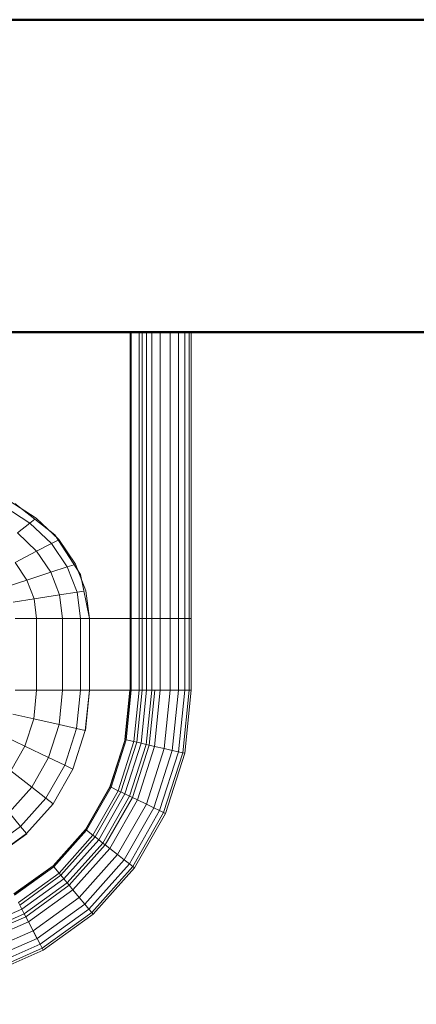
# Model space of a CAD drawing. Header units: millimetres. Extents: x -6579 to 21413, y 4748 to 42777.
# Tile 30 of 79: x 11635 to 11888, y 42146 to 42776. Entities that reach past the tile are written whole.
import ezdxf

# ---------------------------------------------------------------- set-up
doc = ezdxf.new("R2010")
doc.units = ezdxf.units.MM
for name, color, linetype, lineweight in [('A-WALL-____-MCUT', 113, 'Continuous', 50), ('A-WALL-____-OTLN', 113, 'Continuous', 20), ('M-EQPM-____-OTLN', 50, 'Continuous', 20)]:
    doc.layers.add(name, color=color, linetype=linetype, lineweight=lineweight)

# ---------------------------------------------------------------- blocks, each defined once
blk = doc.blocks.new('Прямая форма - 83 new-612000-В_Этаж 03_Отопление')
at = {"layer": 'A-WALL-____-MCUT', "color": 9}
for p, q in [((1750, 0), (300, 0)), ((300, -200), (1750, -200))]:
    blk.add_line(p, q, dxfattribs=at)
blk = doc.blocks.new('Прямая форма - SW - 005-612001-В_Этаж 03_Отопление')
blk.add_blockref('Прямая форма - 83 new-612000-В_Этаж 03_Отопление', (0, 0))
blk = doc.blocks.new('Прямая форма - 83 new-608916-В_Этаж 03_Отопление')
at = {"layer": 'M-EQPM-____-OTLN', "color": 253}
for p, q in [((260.87, 0), (260.87, -183.24)), ((260.84, -183.27), (260.84, 0)), ((261.6, -183.27), (261.6, 0)), ((266.64, -183.27), (266.64, 0)), ((268.48, -183.27), (268.48, 0)), ((271.3, -183.27), (271.3, 0)), ((274.68, -183.27), (274.68, 0)), ((280.15, -183.27), (280.15, 0)), ((286.45, -183.27), (286.45, 0)), ((291.73, -183.27), (291.73, 0)), ((295.82, -183.27), (295.82, 0)), ((298.6, -183.27), (298.6, 0)), ((299.99, -183.27), (299.99, 0)), ((196.74, -122.16), (180.04, -111.41)), ((183.25, -107.65), (200.82, -118.96)), ((212.64, -129.78), (186.98, -109.66)), ((200.82, -118.96), (215.24, -132.74)), ((196.74, -122.16), (188.7, -128.46)), ((199.83, -119.73), (196.74, -122.16)), ((210.44, -135.26), (196.74, -122.16)), ((200.99, -140.21), (188.7, -128.46)), ((213.45, -131.03), (209.86, -127.6)), ((229.11, -155.13), (212.64, -129.78)), ((210.44, -135.26), (200.99, -140.21)), ((214.73, -133.01), (210.44, -135.26)), ((220.62, -150.2), (210.44, -135.26)), ((215.24, -132.74), (225.96, -148.47)), ((200.99, -140.21), (187.18, -147.45)), ((210.13, -153.61), (200.99, -140.21)), ((194.78, -158.6), (187.18, -147.45)), ((220.62, -150.2), (210.13, -153.61)), ((224.98, -148.78), (220.62, -150.2)), ((226.89, -166.41), (220.62, -150.2)), ((225.96, -148.47), (232.55, -165.53)), ((210.13, -153.61), (194.78, -158.6)), ((215.75, -168.15), (210.13, -153.61)), ((229.73, -158.23), (227.69, -152.95)), ((234.78, -183.24), (229.11, -155.13)), ((194.78, -158.6), (182.09, -162.72)), ((199.45, -170.69), (194.78, -158.6)), ((215.75, -168.15), (199.45, -170.69)), ((226.89, -166.41), (215.75, -168.15)), ((217.65, -183.27), (215.75, -168.15)), ((231.25, -165.73), (226.89, -166.41)), ((229.01, -183.27), (226.89, -166.41)), ((232.55, -165.53), (234.78, -183.27)), ((199.45, -170.69), (185.98, -172.79)), ((201.03, -183.27), (199.45, -170.69)), ((187.3, -183.27), (201.03, -183.27)), ((201.03, -183.27), (187.3, -183.27)), ((201.03, -229.09), (201.03, -183.27)), ((201.03, -183.27), (217.65, -183.27)), ((217.65, -183.27), (201.03, -183.27)), ((217.65, -229.09), (217.65, -183.27)), ((217.65, -183.27), (229.01, -183.27)), ((229.01, -183.27), (217.65, -183.27)), ((229.01, -229.09), (229.01, -183.27)), ((229.01, -183.27), (234.78, -183.27)), ((234.78, -183.27), (229.01, -183.27)), ((260.84, -183.24), (234.78, -183.24)), ((234.78, -229.09), (234.78, -183.27)), ((234.78, -183.27), (260.84, -183.27)), ((260.84, -229.09), (260.84, -183.27)), ((261.6, -183.27), (260.87, -183.27)), ((260.87, -183.27), (261.6, -183.27)), ((266.64, -183.27), (261.6, -183.27)), ((261.6, -229.09), (261.6, -183.27)), ((261.6, -183.27), (266.64, -183.27)), ((268.48, -183.27), (266.64, -183.27)), ((266.64, -229.09), (266.64, -183.27)), ((266.64, -183.27), (268.48, -183.27)), ((271.3, -183.27), (268.48, -183.27)), ((268.48, -229.09), (268.48, -183.27)), ((268.48, -183.27), (271.3, -183.27)), ((274.68, -183.27), (271.3, -183.27)), ((271.3, -229.09), (271.3, -183.27)), ((271.3, -183.27), (274.68, -183.27)), ((276.59, -183.27), (274.68, -183.27)), ((274.68, -229.09), (274.68, -183.27)), ((274.68, -183.27), (276.59, -183.27)), ((280.15, -183.27), (276.59, -183.27)), ((276.59, -183.27), (280.15, -183.27)), ((286.45, -183.27), (280.15, -183.27)), ((280.15, -229.09), (280.15, -183.27)), ((280.15, -183.27), (286.45, -183.27)), ((291.73, -183.27), (286.45, -183.27)), ((286.45, -229.09), (286.45, -183.27)), ((286.45, -183.27), (291.73, -183.27)), ((295.82, -183.27), (291.73, -183.27)), ((291.73, -229.09), (291.73, -183.27)), ((291.73, -183.27), (295.82, -183.27)), ((298.6, -183.27), (295.82, -183.27)), ((295.82, -229.09), (295.82, -183.27)), ((295.82, -183.27), (298.6, -183.27)), ((299.99, -183.27), (298.6, -183.27)), ((298.6, -229.09), (298.6, -183.27)), ((298.6, -183.27), (299.99, -183.27)), ((299.99, -229.09), (299.99, -183.27)), ((201.03, -229.09), (187.3, -229.09)), ((201.03, -229.09), (187.3, -229.09)), ((199.15, -247.41), (201.03, -229.09)), ((199.15, -247.41), (201.03, -229.09)), ((217.65, -229.09), (201.03, -229.09)), ((217.65, -229.09), (201.03, -229.09)), ((215.38, -251.11), (217.65, -229.09)), ((215.38, -251.11), (217.65, -229.09)), ((229.01, -229.09), (217.65, -229.09)), ((229.01, -229.09), (217.65, -229.09)), ((226.48, -253.64), (229.01, -229.09)), ((226.48, -253.64), (229.01, -229.09)), ((234.78, -229.09), (229.01, -229.09)), ((234.78, -229.09), (229.01, -229.09)), ((232.12, -254.93), (234.78, -229.09)), ((232.12, -254.93), (234.78, -229.09)), ((232.25, -254.96), (234.91, -229.09)), ((232.25, -254.96), (234.91, -229.09)), ((260.84, -229.09), (234.78, -229.09)), ((234.91, -229.09), (234.78, -229.09)), ((260.71, -229.09), (234.91, -229.09)), ((257.45, -260.7), (260.71, -229.09)), ((257.45, -260.7), (260.71, -229.09)), ((257.58, -260.73), (260.84, -229.09)), ((257.58, -260.73), (260.84, -229.09)), ((257.71, -260.76), (260.97, -229.09)), ((257.71, -260.76), (260.97, -229.09)), ((258.32, -260.9), (261.6, -229.09)), ((258.32, -260.9), (261.6, -229.09)), ((260.84, -229.09), (260.71, -229.09)), ((260.97, -229.09), (260.84, -229.09)), ((261.6, -229.09), (260.97, -229.09)), ((266.64, -229.09), (261.6, -229.09)), ((266.64, -229.09), (261.6, -229.09)), ((263.25, -262.03), (266.64, -229.09)), ((263.25, -262.03), (266.64, -229.09)), ((265.04, -262.43), (268.48, -229.09)), ((265.04, -262.43), (268.48, -229.09)), ((268.48, -229.09), (266.64, -229.09)), ((268.48, -229.09), (266.64, -229.09)), ((267.8, -263.06), (271.3, -229.09)), ((267.8, -263.06), (271.3, -229.09)), ((271.3, -229.09), (268.48, -229.09)), ((271.3, -229.09), (268.48, -229.09)), ((271.1, -263.82), (274.68, -229.09)), ((271.1, -263.82), (274.68, -229.09)), ((274.68, -229.09), (271.3, -229.09)), ((274.68, -229.09), (271.3, -229.09)), ((272.96, -264.24), (276.59, -229.09)), ((272.96, -264.24), (276.59, -229.09)), ((276.59, -229.09), (274.68, -229.09)), ((276.59, -229.09), (274.68, -229.09)), ((276.45, -265.04), (280.15, -229.09)), ((276.45, -265.04), (280.15, -229.09)), ((280.15, -229.09), (276.59, -229.09)), ((280.15, -229.09), (276.59, -229.09)), ((286.45, -229.09), (280.15, -229.09)), ((286.45, -229.09), (280.15, -229.09)), ((282.6, -266.44), (286.45, -229.09)), ((282.6, -266.44), (286.45, -229.09)), ((291.73, -229.09), (286.45, -229.09)), ((291.73, -229.09), (286.45, -229.09)), ((287.76, -267.61), (291.73, -229.09)), ((287.76, -267.61), (291.73, -229.09)), ((295.82, -229.09), (291.73, -229.09)), ((295.82, -229.09), (291.73, -229.09)), ((291.75, -268.53), (295.82, -229.09)), ((291.75, -268.53), (295.82, -229.09)), ((294.47, -269.15), (298.6, -229.09)), ((294.47, -269.15), (298.6, -229.09)), ((298.6, -229.09), (295.82, -229.09)), ((298.6, -229.09), (295.82, -229.09)), ((295.83, -269.46), (299.99, -229.09)), ((295.83, -269.46), (299.99, -229.09)), ((299.99, -229.09), (298.6, -229.09)), ((299.99, -229.09), (298.6, -229.09)), ((199.15, -247.41), (185.73, -244.35)), ((199.15, -247.41), (185.73, -244.35)), ((193.57, -264.88), (199.15, -247.41)), ((193.57, -264.88), (199.15, -247.41)), ((215.38, -251.11), (199.15, -247.41)), ((215.38, -251.11), (199.15, -247.41)), ((208.67, -272.12), (215.38, -251.11)), ((208.67, -272.12), (215.38, -251.11)), ((226.48, -253.64), (215.38, -251.11)), ((226.48, -253.64), (215.38, -251.11)), ((219, -277.06), (226.48, -253.64)), ((219, -277.06), (226.48, -253.64)), ((224.25, -279.58), (232.12, -254.93)), ((224.25, -279.58), (232.12, -254.93)), ((232.12, -254.93), (226.48, -253.64)), ((232.12, -254.93), (226.48, -253.64)), ((232.25, -254.96), (232.12, -254.93)), ((232.25, -254.96), (232.12, -254.93)), ((193.57, -264.88), (181.08, -258.9)), ((193.57, -264.88), (181.08, -258.9)), ((247.94, -290.92), (257.58, -260.73)), ((247.94, -290.92), (257.58, -260.73)), ((248.06, -290.98), (257.71, -260.76)), ((248.06, -290.98), (257.71, -260.76)), ((248.63, -291.25), (258.32, -260.9)), ((248.63, -291.25), (258.32, -260.9)), ((253.22, -293.45), (263.25, -262.03)), ((253.22, -293.45), (263.25, -262.03)), ((254.88, -294.24), (265.04, -262.43)), ((254.88, -294.24), (265.04, -262.43)), ((257.45, -260.7), (257.58, -260.73)), ((257.58, -260.73), (257.45, -260.7)), ((257.45, -295.47), (267.8, -263.06)), ((257.45, -295.47), (267.8, -263.06)), ((257.71, -260.76), (257.58, -260.73)), ((257.71, -260.76), (257.58, -260.73)), ((258.32, -260.9), (257.71, -260.76)), ((258.32, -260.9), (257.71, -260.76)), ((263.25, -262.03), (258.32, -260.9)), ((263.25, -262.03), (258.32, -260.9)), ((260.52, -296.94), (271.1, -263.82)), ((260.52, -296.94), (271.1, -263.82)), ((262.26, -297.78), (272.96, -264.24)), ((262.26, -297.78), (272.96, -264.24)), ((265.04, -262.43), (263.25, -262.03)), ((265.04, -262.43), (263.25, -262.03)), ((267.8, -263.06), (265.04, -262.43)), ((267.8, -263.06), (265.04, -262.43)), ((271.1, -263.82), (267.8, -263.06)), ((271.1, -263.82), (267.8, -263.06)), ((272.96, -264.24), (271.1, -263.82)), ((272.96, -264.24), (271.1, -263.82)), ((276.45, -265.04), (272.96, -264.24)), ((276.45, -265.04), (272.96, -264.24)), ((184.55, -280.71), (193.57, -264.88)), ((184.55, -280.71), (193.57, -264.88)), ((208.67, -272.12), (193.57, -264.88)), ((208.67, -272.12), (193.57, -264.88)), ((265.5, -299.33), (276.45, -265.04)), ((265.5, -299.33), (276.45, -265.04)), ((271.23, -302.07), (282.6, -266.44)), ((271.23, -302.07), (282.6, -266.44)), ((276.02, -304.37), (287.76, -267.61)), ((276.02, -304.37), (287.76, -267.61)), ((282.6, -266.44), (276.45, -265.04)), ((282.6, -266.44), (276.45, -265.04)), ((279.74, -306.15), (291.75, -268.53)), ((279.74, -306.15), (291.75, -268.53)), ((282.27, -307.36), (294.47, -269.15)), ((282.27, -307.36), (294.47, -269.15)), ((287.76, -267.61), (282.6, -266.44)), ((287.76, -267.61), (282.6, -266.44)), ((283.54, -307.97), (295.83, -269.46)), ((283.54, -307.97), (295.83, -269.46)), ((291.75, -268.53), (287.76, -267.61)), ((291.75, -268.53), (287.76, -267.61)), ((294.47, -269.15), (291.75, -268.53)), ((294.47, -269.15), (291.75, -268.53)), ((295.83, -269.46), (294.47, -269.15)), ((295.83, -269.46), (294.47, -269.15)), ((197.84, -291.15), (208.67, -272.12)), ((197.84, -291.15), (208.67, -272.12)), ((206.92, -298.28), (219, -277.06)), ((206.92, -298.28), (219, -277.06)), ((219, -277.06), (208.67, -272.12)), ((219, -277.06), (208.67, -272.12)), ((224.25, -279.58), (219, -277.06)), ((224.25, -279.58), (219, -277.06)), ((197.84, -291.15), (184.55, -280.71)), ((197.84, -291.15), (184.55, -280.71)), ((211.54, -301.9), (224.25, -279.58)), ((224.25, -279.58), (211.54, -301.9)), ((183.37, -307.32), (197.84, -291.15)), ((183.37, -307.32), (197.84, -291.15)), ((206.92, -298.28), (197.84, -291.15)), ((206.92, -298.28), (197.84, -291.15)), ((247.94, -290.92), (232.37, -318.27)), ((232.37, -318.27), (247.94, -290.92)), ((232.48, -318.35), (248.06, -290.98)), ((232.48, -318.35), (248.06, -290.98)), ((232.98, -318.74), (248.63, -291.25)), ((232.98, -318.74), (248.63, -291.25)), ((237.01, -321.91), (253.22, -293.45)), ((237.01, -321.91), (253.22, -293.45)), ((238.47, -323.06), (254.88, -294.24)), ((238.47, -323.06), (254.88, -294.24)), ((240.73, -324.84), (257.45, -295.47)), ((240.73, -324.84), (257.45, -295.47)), ((248.06, -290.98), (247.94, -290.92)), ((248.06, -290.98), (247.94, -290.92)), ((248.63, -291.25), (248.06, -290.98)), ((248.63, -291.25), (248.06, -290.98)), ((253.22, -293.45), (248.63, -291.25)), ((253.22, -293.45), (248.63, -291.25)), ((254.88, -294.24), (253.22, -293.45)), ((254.88, -294.24), (253.22, -293.45)), ((257.45, -295.47), (254.88, -294.24)), ((257.45, -295.47), (254.88, -294.24)), ((260.52, -296.94), (257.45, -295.47)), ((260.52, -296.94), (257.45, -295.47)), ((190.79, -316.32), (206.92, -298.28)), ((190.79, -316.32), (206.92, -298.28)), ((194.56, -320.89), (211.54, -301.9)), ((211.54, -301.9), (194.56, -320.89)), ((211.54, -301.9), (206.92, -298.28)), ((211.54, -301.9), (206.92, -298.28)), ((243.43, -326.96), (260.52, -296.94)), ((243.43, -326.96), (260.52, -296.94)), ((244.96, -328.16), (262.26, -297.78)), ((244.96, -328.16), (262.26, -297.78)), ((247.81, -330.39), (265.5, -299.33)), ((247.81, -330.39), (265.5, -299.33)), ((252.85, -334.35), (271.23, -302.07)), ((252.85, -334.35), (271.23, -302.07)), ((262.26, -297.78), (260.52, -296.94)), ((262.26, -297.78), (260.52, -296.94)), ((265.5, -299.33), (262.26, -297.78)), ((265.5, -299.33), (262.26, -297.78)), ((271.23, -302.07), (265.5, -299.33)), ((271.23, -302.07), (265.5, -299.33)), ((276.02, -304.37), (271.23, -302.07)), ((276.02, -304.37), (271.23, -302.07)), ((190.79, -316.32), (183.37, -307.32)), ((190.79, -316.32), (183.37, -307.32)), ((257.07, -337.66), (276.02, -304.37)), ((257.07, -337.66), (276.02, -304.37)), ((260.34, -340.23), (279.74, -306.15)), ((260.34, -340.23), (279.74, -306.15)), ((262.56, -341.98), (282.27, -307.36)), ((262.56, -341.98), (282.27, -307.36)), ((263.67, -342.85), (283.54, -307.97)), ((263.67, -342.85), (283.54, -307.97)), ((279.74, -306.15), (276.02, -304.37)), ((279.74, -306.15), (276.02, -304.37)), ((282.27, -307.36), (279.74, -306.15)), ((282.27, -307.36), (279.74, -306.15)), ((283.54, -307.97), (282.27, -307.36)), ((283.54, -307.97), (282.27, -307.36)), ((171.36, -330.35), (190.79, -316.32)), ((171.36, -330.35), (190.79, -316.32)), ((174.11, -335.65), (194.56, -320.89)), ((174.11, -335.65), (194.56, -320.89)), ((194.65, -320.99), (174.17, -335.77)), ((174.17, -335.77), (194.65, -320.99)), ((194.56, -320.89), (190.79, -316.32)), ((194.56, -320.89), (190.79, -316.32)), ((194.65, -320.99), (194.56, -320.89)), ((194.65, -320.99), (194.56, -320.89)), ((232.37, -318.27), (211.59, -341.52)), ((211.59, -341.52), (232.37, -318.27)), ((211.67, -341.62), (232.48, -318.35)), ((211.67, -341.62), (232.48, -318.35)), ((212.08, -342.12), (232.98, -318.74)), ((212.08, -342.12), (232.98, -318.74)), ((232.48, -318.35), (232.37, -318.27)), ((232.48, -318.35), (232.37, -318.27)), ((232.98, -318.74), (232.48, -318.35)), ((232.98, -318.74), (232.48, -318.35)), ((237.01, -321.91), (232.98, -318.74)), ((237.01, -321.91), (232.98, -318.74)), ((215.37, -346.11), (237.01, -321.91)), ((215.37, -346.11), (237.01, -321.91)), ((216.57, -347.56), (238.47, -323.06)), ((216.57, -347.56), (238.47, -323.06)), ((218.42, -349.8), (240.73, -324.84)), ((218.42, -349.8), (240.73, -324.84)), ((220.62, -352.47), (243.43, -326.96)), ((220.62, -352.47), (243.43, -326.96)), ((238.47, -323.06), (237.01, -321.91)), ((238.47, -323.06), (237.01, -321.91)), ((240.73, -324.84), (238.47, -323.06)), ((240.73, -324.84), (238.47, -323.06)), ((243.43, -326.96), (240.73, -324.84)), ((243.43, -326.96), (240.73, -324.84)), ((244.96, -328.16), (243.43, -326.96)), ((244.96, -328.16), (243.43, -326.96)), ((221.87, -353.98), (244.96, -328.16)), ((221.87, -353.98), (244.96, -328.16)), ((224.2, -356.81), (247.81, -330.39)), ((224.2, -356.81), (247.81, -330.39)), ((247.81, -330.39), (244.96, -328.16)), ((247.81, -330.39), (244.96, -328.16)), ((252.85, -334.35), (247.81, -330.39)), ((252.85, -334.35), (247.81, -330.39)), ((228.31, -361.79), (252.85, -334.35)), ((228.31, -361.79), (252.85, -334.35)), ((231.76, -365.97), (257.07, -337.66)), ((231.76, -365.97), (257.07, -337.66)), ((234.43, -369.21), (260.34, -340.23)), ((234.43, -369.21), (260.34, -340.23)), ((257.07, -337.66), (252.85, -334.35)), ((257.07, -337.66), (252.85, -334.35)), ((260.34, -340.23), (257.07, -337.66)), ((260.34, -340.23), (257.07, -337.66)), ((262.56, -341.98), (260.34, -340.23)), ((262.56, -341.98), (260.34, -340.23)), ((211.5, -341.42), (186.47, -359.48)), ((186.47, -359.48), (211.5, -341.42)), ((186.56, -359.58), (211.59, -341.52)), ((186.56, -359.58), (211.59, -341.52)), ((186.62, -359.7), (211.67, -341.62)), ((186.62, -359.7), (211.67, -341.62)), ((186.91, -360.29), (212.08, -342.12)), ((186.91, -360.29), (212.08, -342.12)), ((189.31, -364.92), (215.37, -346.11)), ((189.31, -364.92), (215.37, -346.11)), ((211.5, -341.42), (211.59, -341.52)), ((211.59, -341.52), (211.5, -341.42)), ((211.67, -341.62), (211.59, -341.52)), ((211.67, -341.62), (211.59, -341.52)), ((212.08, -342.12), (211.67, -341.62)), ((212.08, -342.12), (211.67, -341.62)), ((215.37, -346.11), (212.08, -342.12)), ((215.37, -346.11), (212.08, -342.12)), ((216.57, -347.56), (215.37, -346.11)), ((216.57, -347.56), (215.37, -346.11)), ((236.25, -371.41), (262.56, -341.98)), ((236.25, -371.41), (262.56, -341.98)), ((237.16, -372.51), (263.67, -342.85)), ((237.16, -372.51), (263.67, -342.85)), ((263.67, -342.85), (262.56, -341.98)), ((263.67, -342.85), (262.56, -341.98)), ((190.19, -366.61), (216.57, -347.56)), ((190.19, -366.61), (216.57, -347.56)), ((191.54, -369.2), (218.42, -349.8)), ((191.54, -369.2), (218.42, -349.8)), ((193.14, -372.31), (220.62, -352.47)), ((193.14, -372.31), (220.62, -352.47)), ((218.42, -349.8), (216.57, -347.56)), ((218.42, -349.8), (216.57, -347.56)), ((220.62, -352.47), (218.42, -349.8)), ((220.62, -352.47), (218.42, -349.8)), ((221.87, -353.98), (220.62, -352.47)), ((221.87, -353.98), (220.62, -352.47)), ((194.06, -374.06), (221.87, -353.98)), ((194.06, -374.06), (221.87, -353.98)), ((195.76, -377.34), (224.2, -356.81)), ((195.76, -377.34), (224.2, -356.81)), ((224.2, -356.81), (221.87, -353.98)), ((224.2, -356.81), (221.87, -353.98)), ((228.31, -361.79), (224.2, -356.81)), ((228.31, -361.79), (224.2, -356.81)), ((190.19, -366.59), (189.31, -364.91)), ((198.76, -383.13), (228.31, -361.79)), ((198.76, -383.13), (228.31, -361.79)), ((231.76, -365.97), (228.31, -361.79)), ((231.76, -365.97), (228.31, -361.79)), ((118.02, -401.46), (191.52, -369.2)), ((118.02, -401.46), (191.52, -369.2)), ((191.52, -369.21), (190.17, -366.62)), ((191.54, -369.19), (190.19, -366.59)), ((193.13, -372.32), (191.52, -369.21)), ((193.14, -372.29), (191.54, -369.19)), ((201.27, -387.98), (231.76, -365.97)), ((201.27, -387.98), (231.76, -365.97)), ((203.22, -391.74), (234.43, -369.21)), ((203.22, -391.74), (234.43, -369.21)), ((204.55, -394.29), (236.25, -371.41)), ((204.55, -394.29), (236.25, -371.41)), ((234.43, -369.21), (231.76, -365.97)), ((234.43, -369.21), (231.76, -365.97)), ((236.25, -371.41), (234.43, -369.21)), ((236.25, -371.41), (234.43, -369.21)), ((237.16, -372.51), (236.25, -371.41)), ((237.16, -372.51), (236.25, -371.41)), ((119.02, -404.84), (193.14, -372.29)), ((119.02, -404.84), (193.14, -372.29)), ((119.58, -406.75), (194.04, -374.05)), ((119.58, -406.75), (194.04, -374.05)), ((120.63, -410.31), (195.74, -377.33)), ((120.63, -410.31), (195.74, -377.33)), ((194.04, -374.07), (193.13, -372.32)), ((194.06, -374.05), (193.14, -372.29)), ((195.73, -377.33), (194.04, -374.07)), ((195.76, -377.33), (194.06, -374.05)), ((198.73, -383.11), (195.74, -377.35)), ((198.76, -383.11), (195.77, -377.35)), ((205.2, -395.58), (237.16, -372.51)), ((205.2, -395.58), (237.16, -372.51)), ((122.48, -416.6), (198.76, -383.11)), ((122.48, -416.6), (198.76, -383.11)), ((201.25, -387.96), (198.75, -383.14)), ((201.27, -387.96), (198.77, -383.14)), ((124.03, -421.88), (201.26, -387.97)), ((124.03, -421.88), (201.26, -387.97)), ((203.2, -391.72), (201.26, -387.99)), ((203.22, -391.72), (201.29, -387.99)), ((125.23, -425.96), (203.21, -391.73)), ((125.23, -425.96), (203.21, -391.73)), ((126.05, -428.75), (204.54, -394.29)), ((126.05, -428.75), (204.54, -394.29)), ((126.45, -430.14), (205.21, -395.56)), ((126.45, -430.14), (205.21, -395.56)), ((204.53, -394.28), (203.21, -391.75)), ((204.55, -394.28), (203.24, -391.75)), ((205.2, -395.58), (204.54, -394.3))]:
    blk.add_line(p, q, dxfattribs=at)
blk = doc.blocks.new('Прямая форма - FU - 054-612858-В_Этаж 03_Отопление')
blk.add_blockref('Прямая форма - 83 new-608916-В_Этаж 03_Отопление', (0, 0))
blk = doc.blocks.new('83 new_ifc_RVT-1-В_Этаж 03_Отопление')
at = {"layer": 'A-WALL-____-OTLN', "color": 253, "lineweight": 20}
blk.add_blockref('Прямая форма - SW - 005-612001-В_Этаж 03_Отопление', (20910.28, 42775.83), dxfattribs=at)
at = {"layer": 'M-EQPM-____-OTLN', "color": 253, "lineweight": 20}
blk.add_blockref('Прямая форма - FU - 054-612858-В_Этаж 03_Отопление', (21787.83, 42575.83), dxfattribs=at)

msp = doc.modelspace()

# ---------------------------------------------------------------- block references
at = {"lineweight": 9}
msp.add_blockref('83 new_ifc_RVT-1-В_Этаж 03_Отопление', (-10343.43, 0), dxfattribs=at)

doc.saveas('drawing.dxf')
